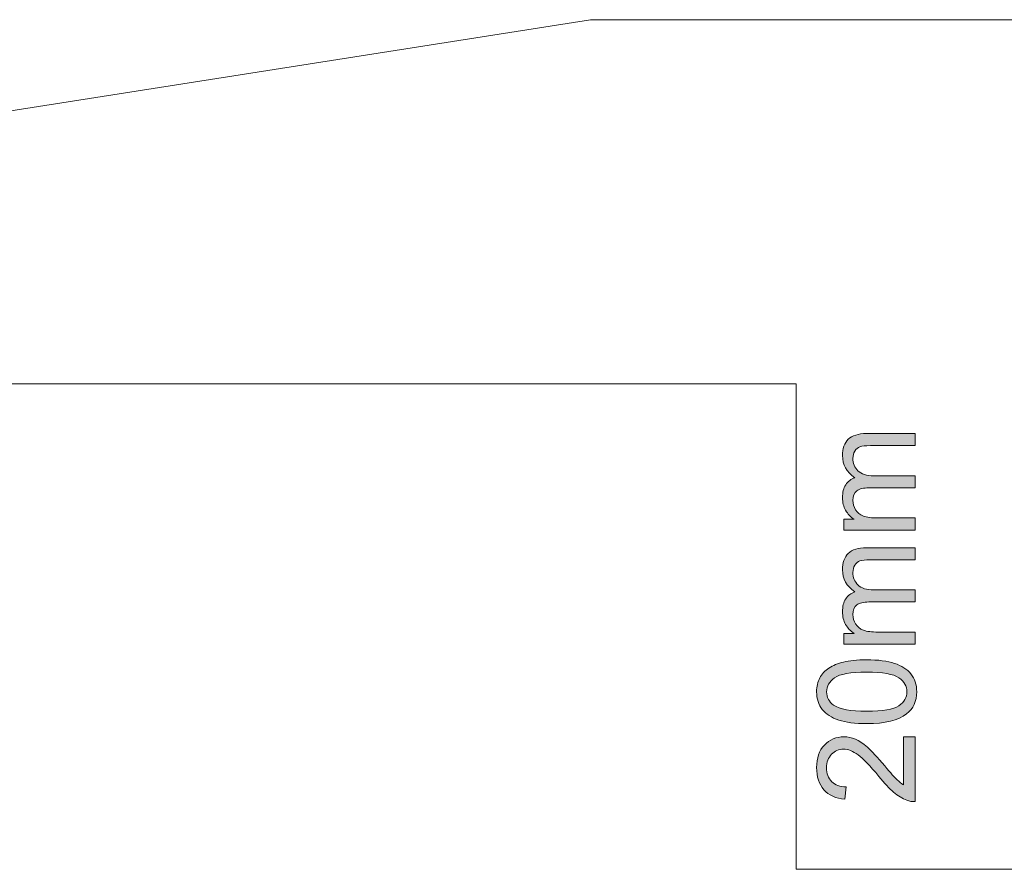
# Model space of a CAD drawing. Header units: millimetres. Extents: x 4 to 594, y -297 to -6.
# Tile 120 of 134: x 409 to 449, y -59 to -24. Entities that reach past the tile are written whole.
import ezdxf

# ---------------------------------------------------------------- set-up
doc = ezdxf.new("R2010")
doc.units = ezdxf.units.MM
doc.header["$MEASUREMENT"] = 0
doc.layers.add('Layer 1', color=7, linetype='Continuous', lineweight=0)

# ---------------------------------------------------------------- blocks, each defined once
blk = doc.blocks.new('Block_32')
at = {"layer": 'Layer 1', "true_color": 0x010101, "transparency": 33554687}
h = blk.add_hatch(color=18, dxfattribs=at)
edge = h.paths.add_edge_path()
edge.add_spline(control_points=[(445.691, -44.819), (445.691, -44.819), (442.761, -44.819), (442.761, -44.819), (442.761, -44.819), (442.761, -44.373), (442.761, -44.373), (442.761, -44.373), (443.175, -44.373), (443.175, -44.373), (443.032, -44.282), (442.916, -44.159), (442.83, -44.007), (442.742, -43.854), (442.699, -43.681), (442.699, -43.487), (442.699, -43.27), (442.744, -43.092), (442.834, -42.954), (442.924, -42.816), (443.049, -42.718), (443.211, -42.662), (442.869, -42.428), (442.699, -42.126), (442.699, -41.754), (442.699, -41.462), (442.779, -41.237), (442.94, -41.081), (443.101, -40.924), (443.348, -40.845), (443.682, -40.845), (443.682, -40.845), (445.691, -40.845), (445.691, -40.845), (445.691, -40.845), (445.691, -41.342), (445.691, -41.342), (445.691, -41.342), (443.847, -41.342), (443.847, -41.342), (443.649, -41.342), (443.506, -41.359), (443.419, -41.391), (443.331, -41.423), (443.262, -41.481), (443.208, -41.567), (443.154, -41.651), (443.128, -41.751), (443.128, -41.865), (443.128, -42.072), (443.197, -42.243), (443.333, -42.379), (443.47, -42.516), (443.69, -42.584), (443.991, -42.584), (443.991, -42.584), (445.691, -42.584), (445.691, -42.584), (445.691, -42.584), (445.691, -43.08), (445.691, -43.08), (445.691, -43.08), (443.789, -43.08), (443.789, -43.08), (443.569, -43.08), (443.404, -43.121), (443.294, -43.202), (443.183, -43.283), (443.128, -43.415), (443.128, -43.599), (443.128, -43.738), (443.165, -43.867), (443.238, -43.985), (443.311, -44.104), (443.419, -44.189), (443.561, -44.243), (443.702, -44.296), (443.906, -44.322), (444.172, -44.322), (444.172, -44.322), (445.691, -44.322), (445.691, -44.322), (445.691, -44.322), (445.691, -44.819), (445.691, -44.819)], knot_values=[0, 0, 0, 0, 1, 1, 1, 2, 2, 2, 3, 3, 3, 4, 4, 4, 5, 5, 5, 6, 6, 6, 7, 7, 7, 8, 8, 8, 9, 9, 9, 10, 10, 10, 11, 11, 11, 12, 12, 12, 13, 13, 13, 14, 14, 14, 15, 15, 15, 16, 16, 16, 17, 17, 17, 18, 18, 18, 19, 19, 19, 20, 20, 20, 21, 21, 21, 22, 22, 22, 23, 23, 23, 24, 24, 24, 25, 25, 25, 26, 26, 26, 27, 27, 27, 28, 28, 28, 28], degree=3, periodic=0)
h = blk.add_hatch(color=18, dxfattribs=at)
edge = h.paths.add_edge_path()
edge.add_spline(control_points=[(445.691, -49.521), (445.691, -49.521), (442.761, -49.521), (442.761, -49.521), (442.761, -49.521), (442.761, -49.075), (442.761, -49.075), (442.761, -49.075), (443.175, -49.075), (443.175, -49.075), (443.032, -48.983), (442.916, -48.861), (442.83, -48.709), (442.742, -48.556), (442.699, -48.383), (442.699, -48.188), (442.699, -47.972), (442.744, -47.794), (442.834, -47.656), (442.924, -47.518), (443.049, -47.42), (443.211, -47.363), (442.869, -47.13), (442.699, -46.828), (442.699, -46.456), (442.699, -46.164), (442.779, -45.939), (442.94, -45.783), (443.101, -45.626), (443.348, -45.547), (443.682, -45.547), (443.682, -45.547), (445.691, -45.547), (445.691, -45.547), (445.691, -45.547), (445.691, -46.044), (445.691, -46.044), (445.691, -46.044), (443.847, -46.044), (443.847, -46.044), (443.649, -46.044), (443.506, -46.061), (443.419, -46.092), (443.331, -46.124), (443.262, -46.183), (443.208, -46.268), (443.154, -46.353), (443.128, -46.453), (443.128, -46.567), (443.128, -46.774), (443.197, -46.945), (443.333, -47.081), (443.47, -47.218), (443.69, -47.285), (443.991, -47.285), (443.991, -47.285), (445.691, -47.285), (445.691, -47.285), (445.691, -47.285), (445.691, -47.782), (445.691, -47.782), (445.691, -47.782), (443.789, -47.782), (443.789, -47.782), (443.569, -47.782), (443.404, -47.822), (443.294, -47.903), (443.183, -47.984), (443.128, -48.117), (443.128, -48.3), (443.128, -48.44), (443.165, -48.568), (443.238, -48.687), (443.311, -48.806), (443.419, -48.891), (443.561, -48.945), (443.702, -48.997), (443.906, -49.024), (444.172, -49.024), (444.172, -49.024), (445.691, -49.024), (445.691, -49.024), (445.691, -49.024), (445.691, -49.521), (445.691, -49.521)], knot_values=[0, 0, 0, 0, 1, 1, 1, 2, 2, 2, 3, 3, 3, 4, 4, 4, 5, 5, 5, 6, 6, 6, 7, 7, 7, 8, 8, 8, 9, 9, 9, 10, 10, 10, 11, 11, 11, 12, 12, 12, 13, 13, 13, 14, 14, 14, 15, 15, 15, 16, 16, 16, 17, 17, 17, 18, 18, 18, 19, 19, 19, 20, 20, 20, 21, 21, 21, 22, 22, 22, 23, 23, 23, 24, 24, 24, 25, 25, 25, 26, 26, 26, 27, 27, 27, 28, 28, 28, 28], degree=3, periodic=0)
h = blk.add_hatch(color=18, dxfattribs=at)
edge = h.paths.add_edge_path()
edge.add_spline(control_points=[(443.698, -52.287), (444.363, -52.287), (444.805, -52.21), (445.024, -52.055), (445.243, -51.9), (445.352, -51.708), (445.352, -51.48), (445.352, -51.252), (445.242, -51.06), (445.023, -50.905), (444.802, -50.75), (444.361, -50.673), (443.698, -50.673), (443.033, -50.673), (442.591, -50.75), (442.373, -50.905), (442.153, -51.06), (442.044, -51.253), (442.044, -51.486), (442.044, -51.713), (442.141, -51.896), (442.334, -52.032), (442.58, -52.203), (443.035, -52.287), (443.698, -52.287)], knot_values=[0, 0, 0, 0, 1, 1, 1, 2, 2, 2, 3, 3, 3, 4, 4, 4, 5, 5, 5, 6, 6, 6, 7, 7, 7, 8, 8, 8, 8], degree=3, periodic=0)
edge = h.paths.add_edge_path()
edge.add_spline(control_points=[(443.696, -52.795), (443.219, -52.795), (442.834, -52.746), (442.542, -52.648), (442.249, -52.55), (442.025, -52.404), (441.867, -52.21), (441.71, -52.017), (441.632, -51.773), (441.632, -51.48), (441.632, -51.264), (441.676, -51.074), (441.763, -50.909), (441.85, -50.745), (441.977, -50.61), (442.141, -50.504), (442.305, -50.399), (442.505, -50.316), (442.741, -50.256), (442.977, -50.195), (443.296, -50.165), (443.696, -50.165), (444.17, -50.165), (444.554, -50.214), (444.846, -50.311), (445.138, -50.408), (445.363, -50.553), (445.521, -50.747), (445.679, -50.94), (445.758, -51.185), (445.758, -51.48), (445.758, -51.868), (445.62, -52.174), (445.342, -52.396), (445.004, -52.662), (444.455, -52.795), (443.696, -52.795), (443.696, -52.795), (443.696, -52.795), (443.696, -52.795)], knot_values=[0, 0, 0, 0, 1, 1, 1, 2, 2, 2, 3, 3, 3, 4, 4, 4, 5, 5, 5, 6, 6, 6, 7, 7, 7, 8, 8, 8, 9, 9, 9, 10, 10, 10, 11, 11, 11, 12, 12, 12, 13, 13, 13, 13], degree=3, periodic=0)
h = blk.add_hatch(color=18, dxfattribs=at)
edge = h.paths.add_edge_path()
edge.add_spline(control_points=[(445.216, -53.332), (445.216, -53.332), (445.691, -53.332), (445.691, -53.332), (445.691, -53.332), (445.691, -56.008), (445.691, -56.008), (445.571, -56.012), (445.456, -55.992), (445.345, -55.949), (445.164, -55.881), (444.984, -55.771), (444.808, -55.619), (444.632, -55.468), (444.429, -55.251), (444.199, -54.97), (443.838, -54.533), (443.553, -54.235), (443.342, -54.08), (443.132, -53.924), (442.932, -53.846), (442.744, -53.846), (442.548, -53.846), (442.382, -53.917), (442.247, -54.058), (442.112, -54.199), (442.044, -54.383), (442.044, -54.61), (442.044, -54.85), (442.116, -55.042), (442.259, -55.186), (442.401, -55.329), (442.599, -55.402), (442.851, -55.404), (442.851, -55.404), (442.801, -55.912), (442.801, -55.912), (442.421, -55.877), (442.131, -55.745), (441.931, -55.518), (441.732, -55.289), (441.632, -54.983), (441.632, -54.599), (441.632, -54.211), (441.739, -53.903), (441.955, -53.678), (442.17, -53.451), (442.437, -53.338), (442.755, -53.338), (442.917, -53.338), (443.076, -53.371), (443.232, -53.438), (443.39, -53.504), (443.554, -53.614), (443.727, -53.767), (443.899, -53.921), (444.137, -54.176), (444.438, -54.532), (444.689, -54.83), (444.858, -55.022), (444.947, -55.107), (445.037, -55.191), (445.126, -55.261), (445.216, -55.316), (445.216, -55.316), (445.216, -53.332), (445.216, -53.332)], knot_values=[0, 0, 0, 0, 1, 1, 1, 2, 2, 2, 3, 3, 3, 4, 4, 4, 5, 5, 5, 6, 6, 6, 7, 7, 7, 8, 8, 8, 9, 9, 9, 10, 10, 10, 11, 11, 11, 12, 12, 12, 13, 13, 13, 14, 14, 14, 15, 15, 15, 16, 16, 16, 17, 17, 17, 18, 18, 18, 19, 19, 19, 20, 20, 20, 21, 21, 21, 22, 22, 22, 22], degree=3, periodic=0)
at = {"layer": 'Layer 1', "color": 240, "lineweight": 0, "true_color": 0xed2224}
blk.add_line((390.793, -30.331), (432.311, -23.795), dxfattribs=at)
blk.add_lwpolyline([(432.311, -23.795), (502.385, -23.795), (505.385, -23.795), (505.385, -33.795), (502.385, -33.795), (502.385, -48.795), (505.385, -48.795), (505.385, -58.795), (502.385, -58.795), (440.793, -58.795), (440.793, -38.795), (390.793, -38.795), (390.793, -30.331)], dxfattribs=at)
at = {"layer": 'Layer 1'}
for points, knots in [([(445.691, -44.819), (445.691, -44.819), (442.761, -44.819), (442.761, -44.819), (442.761, -44.819), (442.761, -44.373), (442.761, -44.373), (442.761, -44.373), (443.175, -44.373), (443.175, -44.373), (443.032, -44.282), (442.916, -44.159), (442.83, -44.007), (442.742, -43.854), (442.699, -43.681), (442.699, -43.487), (442.699, -43.27), (442.744, -43.092), (442.834, -42.954), (442.924, -42.816), (443.049, -42.718), (443.211, -42.662), (442.869, -42.428), (442.699, -42.126), (442.699, -41.754), (442.699, -41.462), (442.779, -41.237), (442.94, -41.081), (443.101, -40.924), (443.348, -40.845), (443.682, -40.845), (443.682, -40.845), (445.691, -40.845), (445.691, -40.845), (445.691, -40.845), (445.691, -41.342), (445.691, -41.342), (445.691, -41.342), (443.847, -41.342), (443.847, -41.342), (443.649, -41.342), (443.506, -41.359), (443.419, -41.391), (443.331, -41.423), (443.262, -41.481), (443.208, -41.567), (443.154, -41.651), (443.128, -41.751), (443.128, -41.865), (443.128, -42.072), (443.197, -42.243), (443.333, -42.379), (443.47, -42.516), (443.69, -42.584), (443.991, -42.584), (443.991, -42.584), (445.691, -42.584), (445.691, -42.584), (445.691, -42.584), (445.691, -43.08), (445.691, -43.08), (445.691, -43.08), (443.789, -43.08), (443.789, -43.08), (443.569, -43.08), (443.404, -43.121), (443.294, -43.202), (443.183, -43.283), (443.128, -43.415), (443.128, -43.599), (443.128, -43.738), (443.165, -43.867), (443.238, -43.985), (443.311, -44.104), (443.419, -44.189), (443.561, -44.243), (443.702, -44.296), (443.906, -44.322), (444.172, -44.322), (444.172, -44.322), (445.691, -44.322), (445.691, -44.322), (445.691, -44.322), (445.691, -44.819), (445.691, -44.819)], [0, 0, 0, 0, 1, 1, 1, 2, 2, 2, 3, 3, 3, 4, 4, 4, 5, 5, 5, 6, 6, 6, 7, 7, 7, 8, 8, 8, 9, 9, 9, 10, 10, 10, 11, 11, 11, 12, 12, 12, 13, 13, 13, 14, 14, 14, 15, 15, 15, 16, 16, 16, 17, 17, 17, 18, 18, 18, 19, 19, 19, 20, 20, 20, 21, 21, 21, 22, 22, 22, 23, 23, 23, 24, 24, 24, 25, 25, 25, 26, 26, 26, 27, 27, 27, 28, 28, 28, 28]), ([(445.691, -49.521), (445.691, -49.521), (442.761, -49.521), (442.761, -49.521), (442.761, -49.521), (442.761, -49.075), (442.761, -49.075), (442.761, -49.075), (443.175, -49.075), (443.175, -49.075), (443.032, -48.983), (442.916, -48.861), (442.83, -48.709), (442.742, -48.556), (442.699, -48.383), (442.699, -48.188), (442.699, -47.972), (442.744, -47.794), (442.834, -47.656), (442.924, -47.518), (443.049, -47.42), (443.211, -47.363), (442.869, -47.13), (442.699, -46.828), (442.699, -46.456), (442.699, -46.164), (442.779, -45.939), (442.94, -45.783), (443.101, -45.626), (443.348, -45.547), (443.682, -45.547), (443.682, -45.547), (445.691, -45.547), (445.691, -45.547), (445.691, -45.547), (445.691, -46.044), (445.691, -46.044), (445.691, -46.044), (443.847, -46.044), (443.847, -46.044), (443.649, -46.044), (443.506, -46.061), (443.419, -46.092), (443.331, -46.124), (443.262, -46.183), (443.208, -46.268), (443.154, -46.353), (443.128, -46.453), (443.128, -46.567), (443.128, -46.774), (443.197, -46.945), (443.333, -47.081), (443.47, -47.218), (443.69, -47.285), (443.991, -47.285), (443.991, -47.285), (445.691, -47.285), (445.691, -47.285), (445.691, -47.285), (445.691, -47.782), (445.691, -47.782), (445.691, -47.782), (443.789, -47.782), (443.789, -47.782), (443.569, -47.782), (443.404, -47.822), (443.294, -47.903), (443.183, -47.984), (443.128, -48.117), (443.128, -48.3), (443.128, -48.44), (443.165, -48.568), (443.238, -48.687), (443.311, -48.806), (443.419, -48.891), (443.561, -48.945), (443.702, -48.997), (443.906, -49.024), (444.172, -49.024), (444.172, -49.024), (445.691, -49.024), (445.691, -49.024), (445.691, -49.024), (445.691, -49.521), (445.691, -49.521)], [0, 0, 0, 0, 1, 1, 1, 2, 2, 2, 3, 3, 3, 4, 4, 4, 5, 5, 5, 6, 6, 6, 7, 7, 7, 8, 8, 8, 9, 9, 9, 10, 10, 10, 11, 11, 11, 12, 12, 12, 13, 13, 13, 14, 14, 14, 15, 15, 15, 16, 16, 16, 17, 17, 17, 18, 18, 18, 19, 19, 19, 20, 20, 20, 21, 21, 21, 22, 22, 22, 23, 23, 23, 24, 24, 24, 25, 25, 25, 26, 26, 26, 27, 27, 27, 28, 28, 28, 28]), ([(443.696, -52.795), (443.219, -52.795), (442.834, -52.746), (442.542, -52.648), (442.249, -52.55), (442.025, -52.404), (441.867, -52.21), (441.71, -52.017), (441.632, -51.773), (441.632, -51.48), (441.632, -51.264), (441.676, -51.074), (441.763, -50.909), (441.85, -50.745), (441.977, -50.61), (442.141, -50.504), (442.305, -50.399), (442.505, -50.316), (442.741, -50.256), (442.977, -50.195), (443.296, -50.165), (443.696, -50.165), (444.17, -50.165), (444.554, -50.214), (444.846, -50.311), (445.138, -50.408), (445.363, -50.553), (445.521, -50.747), (445.679, -50.94), (445.758, -51.185), (445.758, -51.48), (445.758, -51.868), (445.62, -52.174), (445.342, -52.396), (445.004, -52.662), (444.455, -52.795), (443.696, -52.795), (443.696, -52.795), (443.696, -52.795), (443.696, -52.795)], [0, 0, 0, 0, 1, 1, 1, 2, 2, 2, 3, 3, 3, 4, 4, 4, 5, 5, 5, 6, 6, 6, 7, 7, 7, 8, 8, 8, 9, 9, 9, 10, 10, 10, 11, 11, 11, 12, 12, 12, 13, 13, 13, 13]), ([(443.698, -52.287), (444.363, -52.287), (444.805, -52.21), (445.024, -52.055), (445.243, -51.9), (445.352, -51.708), (445.352, -51.48), (445.352, -51.252), (445.242, -51.06), (445.023, -50.905), (444.802, -50.75), (444.361, -50.673), (443.698, -50.673), (443.033, -50.673), (442.591, -50.75), (442.373, -50.905), (442.153, -51.06), (442.044, -51.253), (442.044, -51.486), (442.044, -51.713), (442.141, -51.896), (442.334, -52.032), (442.58, -52.203), (443.035, -52.287), (443.698, -52.287)], [0, 0, 0, 0, 1, 1, 1, 2, 2, 2, 3, 3, 3, 4, 4, 4, 5, 5, 5, 6, 6, 6, 7, 7, 7, 8, 8, 8, 8]), ([(445.216, -53.332), (445.216, -53.332), (445.691, -53.332), (445.691, -53.332), (445.691, -53.332), (445.691, -56.008), (445.691, -56.008), (445.571, -56.012), (445.456, -55.992), (445.345, -55.949), (445.164, -55.881), (444.984, -55.771), (444.808, -55.619), (444.632, -55.468), (444.429, -55.251), (444.199, -54.97), (443.838, -54.533), (443.553, -54.235), (443.342, -54.08), (443.132, -53.924), (442.932, -53.846), (442.744, -53.846), (442.548, -53.846), (442.382, -53.917), (442.247, -54.058), (442.112, -54.199), (442.044, -54.383), (442.044, -54.61), (442.044, -54.85), (442.116, -55.042), (442.259, -55.186), (442.401, -55.329), (442.599, -55.402), (442.851, -55.404), (442.851, -55.404), (442.801, -55.912), (442.801, -55.912), (442.421, -55.877), (442.131, -55.745), (441.931, -55.518), (441.732, -55.289), (441.632, -54.983), (441.632, -54.599), (441.632, -54.211), (441.739, -53.903), (441.955, -53.678), (442.17, -53.451), (442.437, -53.338), (442.755, -53.338), (442.917, -53.338), (443.076, -53.371), (443.232, -53.438), (443.39, -53.504), (443.554, -53.614), (443.727, -53.767), (443.899, -53.921), (444.137, -54.176), (444.438, -54.532), (444.689, -54.83), (444.858, -55.022), (444.947, -55.107), (445.037, -55.191), (445.126, -55.261), (445.216, -55.316), (445.216, -55.316), (445.216, -53.332), (445.216, -53.332)], [0, 0, 0, 0, 1, 1, 1, 2, 2, 2, 3, 3, 3, 4, 4, 4, 5, 5, 5, 6, 6, 6, 7, 7, 7, 8, 8, 8, 9, 9, 9, 10, 10, 10, 11, 11, 11, 12, 12, 12, 13, 13, 13, 14, 14, 14, 15, 15, 15, 16, 16, 16, 17, 17, 17, 18, 18, 18, 19, 19, 19, 20, 20, 20, 21, 21, 21, 22, 22, 22, 22])]:
    blk.add_open_spline(points, degree=3, knots=knots, dxfattribs=at)
blk = doc.blocks.new('Block_0')
at = {"layer": 'Layer 1'}
blk.add_blockref('Block_32', (0, 0), dxfattribs=at)

msp = doc.modelspace()

# ---------------------------------------------------------------- block references
at = {"layer": 'Layer 1'}
msp.add_blockref('Block_0', (0, 0), dxfattribs=at)

doc.saveas('drawing.dxf')
